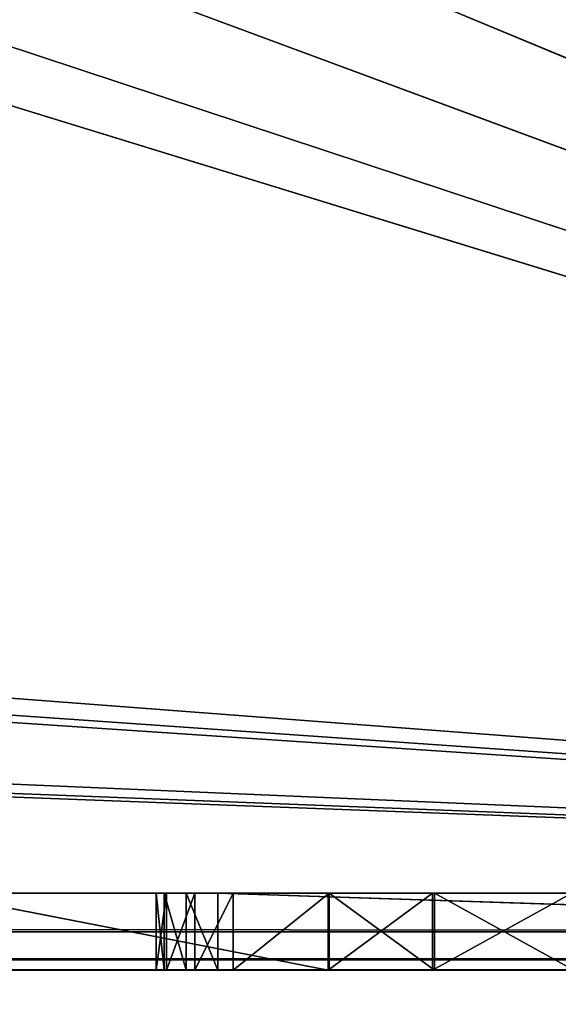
# Model space of a CAD drawing. Extents: x 821 to 2385, y 0 to 1285.
# Tile 218 of 256: x 1407 to 1414, y 19 to 31. Entities that reach past the tile are written whole.
import ezdxf

# ---------------------------------------------------------------- set-up
doc = ezdxf.new("R2010")
doc.units = 0
doc.header["$LTSCALE"] = 25.4
doc.layers.get('0').update_dxf_attribs({"color": 13, "linetype": 'CONTINUOUS'})

# ---------------------------------------------------------------- blocks, each defined once
blk = doc.blocks.new('QUEBECK-5406-5404_STL')
at = {"color": 7}
for p, q in [((591.756, 1376.478, 1266), (591.344, 1376.29, 1266)), ((591.344, 1376.29, 1265), (591.756, 1376.478, 1265)), ((591.344, 1376.29, 1265), (591.756, 1376.478, 1265)), ((591.344, 1376.29, 1265), (591.756, 1376.478, 1266)), ((591.344, 1376.29, 1265), (591.756, 1376.478, 1266)), ((591.756, 1376.478, 1266), (591.344, 1376.29, 1266)), ((622.272, 1376.478, 1265), (591.756, 1376.478, 1265)), ((591.756, 1376.478, 1265), (622.272, 1376.478, 1266)), ((591.756, 1376.478, 1265), (622.272, 1376.478, 1266)), ((591.756, 1376.478, 1265), (591.756, 1376.478, 1266)), ((591.756, 1376.478, 1266), (622.272, 1376.478, 1266)), ((594.564, 1372.359, 1266), (591.756, 1376.478, 1266)), ((594.564, 1372.359, 1266), (591.756, 1376.478, 1266)), ((596.373, 1372.783, 1266), (591.756, 1376.478, 1266)), ((596.373, 1372.783, 1266), (591.756, 1376.478, 1266)), ((591.756, 1376.478, 1266), (622.272, 1376.478, 1266)), ((598.155, 1372.26, 1265), (591.756, 1376.478, 1265)), ((622.272, 1376.478, 1265), (591.756, 1376.478, 1265)), ((596.373, 1372.783, 1265), (591.756, 1376.478, 1265)), ((598.155, 1372.26, 1265), (591.756, 1376.478, 1265)), ((596.373, 1372.783, 1265), (591.756, 1376.478, 1265)), ((594.564, 1372.359, 1265), (591.756, 1376.478, 1265)), ((594.564, 1372.359, 1265), (591.756, 1376.478, 1265)), ((591.756, 1376.478, 1265), (591.756, 1376.478, 1266)), ((591.344, 1376.29, 1266), (591.058, 1375.939, 1266)), ((591.058, 1375.939, 1265), (591.344, 1376.29, 1265)), ((591.058, 1375.939, 1265), (591.344, 1376.29, 1265)), ((591.058, 1375.939, 1265), (591.344, 1376.29, 1266)), ((591.058, 1375.939, 1265), (591.344, 1376.29, 1266)), ((591.344, 1376.29, 1266), (591.058, 1375.939, 1266)), ((591.344, 1376.29, 1266), (594.564, 1372.359, 1266)), ((591.344, 1376.29, 1266), (594.564, 1372.359, 1266)), ((594.564, 1372.359, 1265), (591.344, 1376.29, 1265)), ((594.564, 1372.359, 1265), (591.344, 1376.29, 1265)), ((591.344, 1376.29, 1265), (591.344, 1376.29, 1266)), ((591.344, 1376.29, 1265), (591.344, 1376.29, 1266)), ((591.058, 1375.939, 1266), (590.955, 1375.498, 1266)), ((590.955, 1375.498, 1265), (591.058, 1375.939, 1265)), ((590.955, 1375.498, 1265), (591.058, 1375.939, 1265)), ((590.955, 1375.498, 1265), (591.058, 1375.939, 1266)), ((590.955, 1375.498, 1265), (591.058, 1375.939, 1266)), ((591.058, 1375.939, 1266), (590.955, 1375.498, 1266)), ((594.564, 1372.359, 1266), (591.058, 1375.939, 1266)), ((594.564, 1372.359, 1266), (591.058, 1375.939, 1266)), ((591.058, 1375.939, 1265), (594.564, 1372.359, 1265)), ((591.058, 1375.939, 1265), (594.564, 1372.359, 1265)), ((591.058, 1375.939, 1265), (591.058, 1375.939, 1266)), ((591.058, 1375.939, 1265), (591.058, 1375.939, 1266)), ((591.955, 1371.098, 1266), (590.955, 1375.498, 1266)), ((590.955, 1375.498, 1266), (590.955, 1372.098, 1266)), ((591.955, 1371.098, 1266), (590.955, 1375.498, 1266)), ((594.564, 1372.359, 1266), (590.955, 1375.498, 1266)), ((594.564, 1372.359, 1266), (590.955, 1375.498, 1266)), ((590.955, 1372.098, 1265), (590.955, 1375.498, 1265)), ((590.955, 1375.498, 1265), (594.564, 1372.359, 1265)), ((590.955, 1375.498, 1265), (594.564, 1372.359, 1265)), ((590.955, 1372.098, 1265), (590.955, 1375.498, 1265)), ((590.955, 1372.098, 1265), (590.955, 1375.498, 1266)), ((590.955, 1375.498, 1266), (590.955, 1375.498, 1265)), ((590.955, 1372.098, 1265), (590.955, 1375.498, 1266)), ((590.955, 1375.498, 1266), (590.955, 1372.098, 1266)), ((590.955, 1375.498, 1266), (590.955, 1375.498, 1265)), ((594.564, 1372.359, 1266), (596.373, 1372.783, 1266)), ((596.373, 1372.783, 1265), (594.564, 1372.359, 1265)), ((594.564, 1372.359, 1265), (596.373, 1372.783, 1266)), ((594.564, 1372.359, 1266), (596.373, 1372.783, 1266)), ((594.564, 1372.359, 1265), (596.373, 1372.783, 1266)), ((596.373, 1372.783, 1265), (594.564, 1372.359, 1265)), ((594.564, 1372.359, 1265), (590.955, 1372.098, 1265)), ((594.564, 1372.359, 1265), (590.955, 1372.098, 1265)), ((594.564, 1372.359, 1266), (591.955, 1371.098, 1266)), ((594.564, 1372.359, 1266), (591.955, 1371.098, 1266)), ((593.2, 1371.098, 1266), (594.564, 1372.359, 1266)), ((594.564, 1372.359, 1265), (593.2, 1371.098, 1265)), ((593.2, 1371.098, 1265), (594.564, 1372.359, 1266)), ((593.2, 1371.098, 1266), (594.564, 1372.359, 1266)), ((593.2, 1371.098, 1265), (594.564, 1372.359, 1266)), ((594.564, 1372.359, 1265), (593.2, 1371.098, 1265)), ((594.564, 1372.359, 1265), (594.564, 1372.359, 1266)), ((594.564, 1372.359, 1265), (594.564, 1372.359, 1266)), ((591.455, 1371.232, 1266), (590.955, 1372.098, 1266)), ((590.955, 1372.098, 1266), (591.089, 1371.598, 1266)), ((591.455, 1371.232, 1266), (590.955, 1372.098, 1266)), ((591.955, 1371.098, 1266), (590.955, 1372.098, 1266)), ((591.955, 1371.098, 1266), (590.955, 1372.098, 1266)), ((591.089, 1371.598, 1265), (590.955, 1372.098, 1265)), ((590.955, 1372.098, 1265), (591.955, 1371.098, 1265)), ((590.955, 1372.098, 1265), (591.955, 1371.098, 1265)), ((590.955, 1372.098, 1265), (593.2, 1371.098, 1265)), ((590.955, 1372.098, 1265), (593.2, 1371.098, 1265)), ((590.955, 1372.098, 1266), (590.955, 1372.098, 1265)), ((591.089, 1371.598, 1265), (590.955, 1372.098, 1265)), ((591.089, 1371.598, 1265), (590.955, 1372.098, 1266)), ((591.089, 1371.598, 1265), (590.955, 1372.098, 1266)), ((590.955, 1372.098, 1266), (591.089, 1371.598, 1266)), ((590.955, 1372.098, 1266), (590.955, 1372.098, 1265)), ((591.089, 1371.598, 1266), (591.455, 1371.232, 1266)), ((591.455, 1371.232, 1265), (591.089, 1371.598, 1265)), ((591.089, 1371.598, 1265), (591.955, 1371.098, 1265)), ((591.089, 1371.598, 1265), (591.955, 1371.098, 1265)), ((591.089, 1371.598, 1265), (591.089, 1371.598, 1266)), ((591.089, 1371.598, 1265), (591.089, 1371.598, 1266)), ((591.455, 1371.232, 1265), (591.089, 1371.598, 1265)), ((591.455, 1371.232, 1265), (591.089, 1371.598, 1266)), ((591.455, 1371.232, 1265), (591.089, 1371.598, 1266)), ((591.089, 1371.598, 1266), (591.455, 1371.232, 1266)), ((591.455, 1371.232, 1266), (591.955, 1371.098, 1266)), ((591.955, 1371.098, 1265), (591.455, 1371.232, 1265)), ((591.455, 1371.232, 1265), (591.455, 1371.232, 1266)), ((591.455, 1371.232, 1265), (591.455, 1371.232, 1266)), ((591.955, 1371.098, 1265), (591.455, 1371.232, 1265)), ((591.955, 1371.098, 1265), (591.455, 1371.232, 1266)), ((591.955, 1371.098, 1265), (591.455, 1371.232, 1266)), ((591.455, 1371.232, 1266), (591.955, 1371.098, 1266)), ((591.955, 1371.098, 1266), (593.2, 1371.098, 1266)), ((593.2, 1371.098, 1265), (591.955, 1371.098, 1265)), ((593.2, 1371.098, 1265), (591.955, 1371.098, 1265)), ((593.2, 1371.098, 1265), (591.955, 1371.098, 1266)), ((591.955, 1371.098, 1266), (591.955, 1371.098, 1265)), ((593.2, 1371.098, 1265), (591.955, 1371.098, 1266)), ((591.955, 1371.098, 1266), (593.2, 1371.098, 1266)), ((591.955, 1371.098, 1266), (591.955, 1371.098, 1265)), ((593.2, 1371.098, 1266), (593.2, 1371.098, 1265)), ((593.2, 1371.098, 1266), (593.2, 1371.098, 1265)), ((622.272, 1346.478, 1266), (63.149, 1367.333, 1266)), ((594.539, 1365.939, 1266), (63.149, 1367.333, 1266)), ((622.272, 1346.478, 1266), (63.149, 1367.333, 1266)), ((594.539, 1365.939, 1266), (63.149, 1367.333, 1266)), ((593.184, 1367.21, 1266), (588.057, 1367.198, 1266)), ((588.057, 1367.198, 1265), (593.184, 1367.21, 1265)), ((588.057, 1367.198, 1265), (593.184, 1367.21, 1265)), ((588.057, 1367.198, 1265), (593.184, 1367.21, 1266)), ((588.057, 1367.198, 1265), (593.184, 1367.21, 1266)), ((593.184, 1367.21, 1266), (588.057, 1367.198, 1266)), ((594.539, 1365.939, 1266), (593.184, 1367.21, 1266)), ((593.184, 1367.21, 1265), (594.539, 1365.939, 1265)), ((593.184, 1367.21, 1266), (593.184, 1367.21, 1265)), ((594.539, 1365.939, 1265), (593.184, 1367.21, 1266)), ((594.539, 1365.939, 1266), (593.184, 1367.21, 1266)), ((594.539, 1365.939, 1265), (593.184, 1367.21, 1266)), ((593.184, 1367.21, 1265), (594.539, 1365.939, 1265)), ((593.184, 1367.21, 1266), (593.184, 1367.21, 1265)), ((588.057, 1367.198, 1266), (594.539, 1365.939, 1266)), ((588.057, 1367.198, 1266), (594.539, 1365.939, 1266)), ((594.539, 1365.939, 1265), (588.057, 1367.198, 1265)), ((594.539, 1365.939, 1265), (588.057, 1367.198, 1265)), ((24.272, 1346.478, 1265), (594.539, 1365.939, 1265)), ((24.272, 1346.478, 1265), (594.539, 1365.939, 1265)), ((594.539, 1365.939, 1265), (60.059, 1365.501, 1265)), ((594.539, 1365.939, 1265), (60.059, 1365.501, 1265)), ((61.846, 1366.01, 1266), (622.272, 1346.478, 1266)), ((61.846, 1366.01, 1266), (622.272, 1346.478, 1266)), ((594.539, 1365.939, 1265), (61.846, 1366.01, 1265)), ((594.539, 1365.939, 1265), (61.846, 1366.01, 1265)), ((596.344, 1365.501, 1266), (594.539, 1365.939, 1266)), ((594.539, 1365.939, 1266), (622.272, 1346.478, 1266)), ((594.539, 1365.939, 1266), (622.272, 1346.478, 1266)), ((622.272, 1346.478, 1265), (594.539, 1365.939, 1265)), ((594.539, 1365.939, 1265), (596.344, 1365.501, 1265)), ((622.272, 1346.478, 1265), (594.539, 1365.939, 1265)), ((596.344, 1365.501, 1265), (594.539, 1365.939, 1266)), ((596.344, 1365.501, 1266), (594.539, 1365.939, 1266)), ((596.344, 1365.501, 1265), (594.539, 1365.939, 1266)), ((594.539, 1365.939, 1265), (596.344, 1365.501, 1265)), ((594.539, 1365.939, 1265), (594.539, 1365.939, 1266)), ((594.539, 1365.939, 1265), (594.539, 1365.939, 1266)), ((60.059, 1365.501, 1266), (622.272, 1346.478, 1266)), ((60.059, 1365.501, 1266), (622.272, 1346.478, 1266)), ((24.272, 1346.478, 1266), (622.272, 1346.478, 1266)), ((622.272, 1346.478, 1265), (24.272, 1346.478, 1265)), ((622.272, 1346.478, 1265), (24.272, 1346.478, 1265)), ((24.272, 1346.478, 1266), (622.272, 1346.478, 1266)), ((24.272, 1345.978, 1265.866), (622.272, 1346.478, 1266)), ((24.272, 1345.978, 1265.866), (622.272, 1346.478, 1266)), ((622.272, 1346.478, 1265), (92.172, 1346.478, 1244.33)), ((622.272, 1346.478, 1265), (92.172, 1346.478, 1244.33)), ((622.272, 1346.478, 1265), (94.002, 1346.478, 1242.5)), ((622.272, 1346.478, 1265), (94.002, 1346.478, 1242.5)), ((322.672, 1346.478, 1245), (622.272, 1346.478, 1265)), ((322.672, 1346.478, 1245), (622.272, 1346.478, 1265)), ((325.172, 1346.478, 1244.33), (622.272, 1346.478, 1265)), ((325.172, 1346.478, 1244.33), (622.272, 1346.478, 1265)), ((622.272, 1346.478, 1265), (327.002, 1346.478, 1242.5)), ((622.272, 1346.478, 1265), (327.002, 1346.478, 1242.5)), ((557.272, 1346.478, 1245), (622.272, 1346.478, 1265)), ((557.272, 1346.478, 1245), (622.272, 1346.478, 1265)), ((559.772, 1346.478, 1244.33), (622.272, 1346.478, 1265)), ((559.772, 1346.478, 1244.33), (622.272, 1346.478, 1265)), ((561.602, 1346.478, 1242.5), (622.272, 1346.478, 1265)), ((561.602, 1346.478, 1242.5), (622.272, 1346.478, 1265)), ((622.272, 1346.478, 1265), (562.272, 1346.478, 1240)), ((622.272, 1346.478, 1265), (562.272, 1346.478, 1240)), ((24.272, 1345.978, 1265.866), (622.272, 1345.978, 1265.866)), ((24.272, 1345.978, 1265.866), (622.272, 1345.978, 1265.866)), ((24.272, 1345.612, 1265.5), (622.272, 1345.978, 1265.866)), ((24.272, 1345.612, 1265.5), (622.272, 1345.978, 1265.866)), ((24.272, 1345.612, 1265.5), (622.272, 1345.612, 1265.5)), ((24.272, 1345.612, 1265.5), (622.272, 1345.612, 1265.5)), ((24.272, 1345.478, 1265), (622.272, 1345.612, 1265.5)), ((24.272, 1345.478, 1265), (622.272, 1345.612, 1265.5)), ((622.272, 1345.478, 1265), (24.272, 1345.478, 1265)), ((622.272, 1345.478, 1265), (24.272, 1345.478, 1265)), ((89.672, 1345.478, 1245), (622.272, 1345.478, 1265)), ((89.672, 1345.478, 1245), (622.272, 1345.478, 1265)), ((92.172, 1345.478, 1244.33), (622.272, 1345.478, 1265)), ((92.172, 1345.478, 1244.33), (622.272, 1345.478, 1265)), ((94.002, 1345.478, 1242.5), (622.272, 1345.478, 1265)), ((94.002, 1345.478, 1242.5), (622.272, 1345.478, 1265)), ((322.672, 1345.478, 1245), (622.272, 1345.478, 1265)), ((322.672, 1345.478, 1245), (622.272, 1345.478, 1265)), ((557.272, 1345.478, 1245), (622.272, 1345.478, 1265)), ((557.272, 1345.478, 1245), (622.272, 1345.478, 1265)), ((559.772, 1345.478, 1244.33), (622.272, 1345.478, 1265)), ((559.772, 1345.478, 1244.33), (622.272, 1345.478, 1265)), ((622.272, 1345.478, 1265), (561.602, 1345.478, 1242.5)), ((622.272, 1345.478, 1265), (561.602, 1345.478, 1242.5)), ((622.272, 1345.478, 1265), (562.272, 1345.478, 1240)), ((622.272, 1345.478, 1265), (562.272, 1345.478, 1240))]:
    blk.add_line(p, q, dxfattribs=at)
mesh = blk.add_polyface(dxfattribs=at)
corners = [(594.564, 1372.359, 1266), (591.756, 1376.478, 1266), (591.344, 1376.29, 1266)]
mesh.append_faces([[corners[k] for k in face] for face in [(0, 1, 2)]], dxfattribs={"color": 7})
mesh = blk.add_polyface(dxfattribs=at)
corners = [(594.564, 1372.359, 1265), (591.344, 1376.29, 1265), (591.756, 1376.478, 1265)]
mesh.append_faces([[corners[k] for k in face] for face in [(0, 1, 2)]], dxfattribs={"color": 7})
mesh = blk.add_polyface(dxfattribs=at)
corners = [(591.756, 1376.478, 1266), (591.756, 1376.478, 1265), (591.344, 1376.29, 1265)]
mesh.append_faces([[corners[k] for k in face] for face in [(0, 1, 2)]], dxfattribs={"color": 7})
mesh = blk.add_polyface(dxfattribs=at)
corners = [(591.756, 1376.478, 1266), (591.344, 1376.29, 1265), (591.344, 1376.29, 1266)]
mesh.append_faces([[corners[k] for k in face] for face in [(0, 1, 2)]], dxfattribs={"color": 7})
mesh = blk.add_polyface(dxfattribs=at)
corners = [(622.272, 1376.478, 1266), (622.272, 1376.478, 1265), (591.756, 1376.478, 1265)]
mesh.append_faces([[corners[k] for k in face] for face in [(0, 1, 2)]], dxfattribs={"color": 7})
mesh = blk.add_polyface(dxfattribs=at)
corners = [(622.272, 1376.478, 1266), (591.756, 1376.478, 1265), (591.756, 1376.478, 1266)]
mesh.append_faces([[corners[k] for k in face] for face in [(0, 1, 2)]], dxfattribs={"color": 7})
mesh = blk.add_polyface(dxfattribs=at)
corners = [(596.373, 1372.783, 1266), (591.756, 1376.478, 1266), (594.564, 1372.359, 1266)]
mesh.append_faces([[corners[k] for k in face] for face in [(0, 1, 2)]], dxfattribs={"color": 7})
mesh = blk.add_polyface(dxfattribs=at)
corners = [(622.272, 1376.478, 1266), (591.756, 1376.478, 1266), (596.373, 1372.783, 1266)]
mesh.append_faces([[corners[k] for k in face] for face in [(0, 1, 2)]], dxfattribs={"color": 7})
mesh = blk.add_polyface(dxfattribs=at)
corners = [(622.272, 1376.478, 1265), (598.155, 1372.26, 1265), (591.756, 1376.478, 1265)]
mesh.append_faces([[corners[k] for k in face] for face in [(0, 1, 2)]], dxfattribs={"color": 7})
mesh = blk.add_polyface(dxfattribs=at)
corners = [(598.155, 1372.26, 1265), (596.373, 1372.783, 1265), (591.756, 1376.478, 1265)]
mesh.append_faces([[corners[k] for k in face] for face in [(0, 1, 2)]], dxfattribs={"color": 7})
mesh = blk.add_polyface(dxfattribs=at)
corners = [(596.373, 1372.783, 1265), (594.564, 1372.359, 1265), (591.756, 1376.478, 1265)]
mesh.append_faces([[corners[k] for k in face] for face in [(0, 1, 2)]], dxfattribs={"color": 7})
mesh = blk.add_polyface(dxfattribs=at)
corners = [(594.564, 1372.359, 1266), (591.344, 1376.29, 1266), (591.058, 1375.939, 1266)]
mesh.append_faces([[corners[k] for k in face] for face in [(0, 1, 2)]], dxfattribs={"color": 7})
mesh = blk.add_polyface(dxfattribs=at)
corners = [(594.564, 1372.359, 1265), (591.058, 1375.939, 1265), (591.344, 1376.29, 1265)]
mesh.append_faces([[corners[k] for k in face] for face in [(0, 1, 2)]], dxfattribs={"color": 7})
mesh = blk.add_polyface(dxfattribs=at)
corners = [(591.344, 1376.29, 1265), (591.058, 1375.939, 1265), (591.344, 1376.29, 1266)]
mesh.append_faces([[corners[k] for k in face] for face in [(0, 1, 2)]], dxfattribs={"color": 7})
mesh = blk.add_polyface(dxfattribs=at)
corners = [(591.344, 1376.29, 1266), (591.058, 1375.939, 1265), (591.058, 1375.939, 1266)]
mesh.append_faces([[corners[k] for k in face] for face in [(0, 1, 2)]], dxfattribs={"color": 7})
mesh = blk.add_polyface(dxfattribs=at)
corners = [(594.564, 1372.359, 1266), (591.058, 1375.939, 1266), (590.955, 1375.498, 1266)]
mesh.append_faces([[corners[k] for k in face] for face in [(0, 1, 2)]], dxfattribs={"color": 7})
mesh = blk.add_polyface(dxfattribs=at)
corners = [(594.564, 1372.359, 1265), (590.955, 1375.498, 1265), (591.058, 1375.939, 1265)]
mesh.append_faces([[corners[k] for k in face] for face in [(0, 1, 2)]], dxfattribs={"color": 7})
mesh = blk.add_polyface(dxfattribs=at)
corners = [(591.058, 1375.939, 1265), (590.955, 1375.498, 1265), (591.058, 1375.939, 1266)]
mesh.append_faces([[corners[k] for k in face] for face in [(0, 1, 2)]], dxfattribs={"color": 7})
mesh = blk.add_polyface(dxfattribs=at)
corners = [(591.058, 1375.939, 1266), (590.955, 1375.498, 1265), (590.955, 1375.498, 1266)]
mesh.append_faces([[corners[k] for k in face] for face in [(0, 1, 2)]], dxfattribs={"color": 7})
mesh = blk.add_polyface(dxfattribs=at)
corners = [(591.955, 1371.098, 1266), (590.955, 1375.498, 1266), (590.955, 1372.098, 1266)]
mesh.append_faces([[corners[k] for k in face] for face in [(0, 1, 2)]], dxfattribs={"color": 7})
mesh = blk.add_polyface(dxfattribs=at)
corners = [(594.564, 1372.359, 1266), (590.955, 1375.498, 1266), (591.955, 1371.098, 1266)]
mesh.append_faces([[corners[k] for k in face] for face in [(0, 1, 2)]], dxfattribs={"color": 7})
mesh = blk.add_polyface(dxfattribs=at)
corners = [(594.564, 1372.359, 1265), (590.955, 1372.098, 1265), (590.955, 1375.498, 1265)]
mesh.append_faces([[corners[k] for k in face] for face in [(0, 1, 2)]], dxfattribs={"color": 7})
mesh = blk.add_polyface(dxfattribs=at)
corners = [(590.955, 1375.498, 1265), (590.955, 1372.098, 1265), (590.955, 1375.498, 1266)]
mesh.append_faces([[corners[k] for k in face] for face in [(0, 1, 2)]], dxfattribs={"color": 7})
mesh = blk.add_polyface(dxfattribs=at)
corners = [(590.955, 1375.498, 1266), (590.955, 1372.098, 1265), (590.955, 1372.098, 1266)]
mesh.append_faces([[corners[k] for k in face] for face in [(0, 1, 2)]], dxfattribs={"color": 7})
mesh = blk.add_polyface(dxfattribs=at)
corners = [(594.564, 1372.359, 1266), (594.564, 1372.359, 1265), (596.373, 1372.783, 1266)]
mesh.append_faces([[corners[k] for k in face] for face in [(0, 1, 2)]], dxfattribs={"color": 7})
mesh = blk.add_polyface(dxfattribs=at)
corners = [(596.373, 1372.783, 1266), (594.564, 1372.359, 1265), (596.373, 1372.783, 1265)]
mesh.append_faces([[corners[k] for k in face] for face in [(0, 1, 2)]], dxfattribs={"color": 7})
mesh = blk.add_polyface(dxfattribs=at)
corners = [(594.564, 1372.359, 1265), (593.2, 1371.098, 1265), (590.955, 1372.098, 1265)]
mesh.append_faces([[corners[k] for k in face] for face in [(0, 1, 2)]], dxfattribs={"color": 7})
mesh = blk.add_polyface(dxfattribs=at)
corners = [(594.564, 1372.359, 1266), (591.955, 1371.098, 1266), (593.2, 1371.098, 1266)]
mesh.append_faces([[corners[k] for k in face] for face in [(0, 1, 2)]], dxfattribs={"color": 7})
mesh = blk.add_polyface(dxfattribs=at)
corners = [(593.2, 1371.098, 1266), (593.2, 1371.098, 1265), (594.564, 1372.359, 1266)]
mesh.append_faces([[corners[k] for k in face] for face in [(0, 1, 2)]], dxfattribs={"color": 7})
mesh = blk.add_polyface(dxfattribs=at)
corners = [(594.564, 1372.359, 1266), (593.2, 1371.098, 1265), (594.564, 1372.359, 1265)]
mesh.append_faces([[corners[k] for k in face] for face in [(0, 1, 2)]], dxfattribs={"color": 7})
mesh = blk.add_polyface(dxfattribs=at)
corners = [(591.455, 1371.232, 1266), (590.955, 1372.098, 1266), (591.089, 1371.598, 1266)]
mesh.append_faces([[corners[k] for k in face] for face in [(0, 1, 2)]], dxfattribs={"color": 7})
mesh = blk.add_polyface(dxfattribs=at)
corners = [(591.955, 1371.098, 1266), (590.955, 1372.098, 1266), (591.455, 1371.232, 1266)]
mesh.append_faces([[corners[k] for k in face] for face in [(0, 1, 2)]], dxfattribs={"color": 7})
mesh = blk.add_polyface(dxfattribs=at)
corners = [(591.955, 1371.098, 1265), (591.089, 1371.598, 1265), (590.955, 1372.098, 1265)]
mesh.append_faces([[corners[k] for k in face] for face in [(0, 1, 2)]], dxfattribs={"color": 7})
mesh = blk.add_polyface(dxfattribs=at)
corners = [(593.2, 1371.098, 1265), (591.955, 1371.098, 1265), (590.955, 1372.098, 1265)]
mesh.append_faces([[corners[k] for k in face] for face in [(0, 1, 2)]], dxfattribs={"color": 7})
mesh = blk.add_polyface(dxfattribs=at)
corners = [(590.955, 1372.098, 1265), (591.089, 1371.598, 1265), (590.955, 1372.098, 1266)]
mesh.append_faces([[corners[k] for k in face] for face in [(0, 1, 2)]], dxfattribs={"color": 7})
mesh = blk.add_polyface(dxfattribs=at)
corners = [(590.955, 1372.098, 1266), (591.089, 1371.598, 1265), (591.089, 1371.598, 1266)]
mesh.append_faces([[corners[k] for k in face] for face in [(0, 1, 2)]], dxfattribs={"color": 7})
mesh = blk.add_polyface(dxfattribs=at)
corners = [(591.955, 1371.098, 1265), (591.455, 1371.232, 1265), (591.089, 1371.598, 1265)]
mesh.append_faces([[corners[k] for k in face] for face in [(0, 1, 2)]], dxfattribs={"color": 7})
mesh = blk.add_polyface(dxfattribs=at)
corners = [(591.089, 1371.598, 1266), (591.089, 1371.598, 1265), (591.455, 1371.232, 1265)]
mesh.append_faces([[corners[k] for k in face] for face in [(0, 1, 2)]], dxfattribs={"color": 7})
mesh = blk.add_polyface(dxfattribs=at)
corners = [(591.089, 1371.598, 1266), (591.455, 1371.232, 1265), (591.455, 1371.232, 1266)]
mesh.append_faces([[corners[k] for k in face] for face in [(0, 1, 2)]], dxfattribs={"color": 7})
mesh = blk.add_polyface(dxfattribs=at)
corners = [(591.455, 1371.232, 1266), (591.455, 1371.232, 1265), (591.955, 1371.098, 1265)]
mesh.append_faces([[corners[k] for k in face] for face in [(0, 1, 2)]], dxfattribs={"color": 7})
mesh = blk.add_polyface(dxfattribs=at)
corners = [(591.455, 1371.232, 1266), (591.955, 1371.098, 1265), (591.955, 1371.098, 1266)]
mesh.append_faces([[corners[k] for k in face] for face in [(0, 1, 2)]], dxfattribs={"color": 7})
mesh = blk.add_polyface(dxfattribs=at)
corners = [(591.955, 1371.098, 1266), (591.955, 1371.098, 1265), (593.2, 1371.098, 1265)]
mesh.append_faces([[corners[k] for k in face] for face in [(0, 1, 2)]], dxfattribs={"color": 7})
mesh = blk.add_polyface(dxfattribs=at)
corners = [(591.955, 1371.098, 1266), (593.2, 1371.098, 1265), (593.2, 1371.098, 1266)]
mesh.append_faces([[corners[k] for k in face] for face in [(0, 1, 2)]], dxfattribs={"color": 7})
mesh = blk.add_polyface(dxfattribs=at)
corners = [(622.272, 1346.478, 1266), (63.149, 1367.333, 1266), (61.846, 1366.01, 1266)]
mesh.append_faces([[corners[k] for k in face] for face in [(0, 1, 2)]], dxfattribs={"color": 7})
mesh = blk.add_polyface(dxfattribs=at)
corners = [(622.272, 1346.478, 1266), (594.539, 1365.939, 1266), (63.149, 1367.333, 1266)]
mesh.append_faces([[corners[k] for k in face] for face in [(0, 1, 2)]], dxfattribs={"color": 7})
mesh = blk.add_polyface(dxfattribs=at)
corners = [(594.539, 1365.939, 1266), (588.057, 1367.198, 1266), (63.149, 1367.333, 1266)]
mesh.append_faces([[corners[k] for k in face] for face in [(0, 1, 2)]], dxfattribs={"color": 7})
mesh = blk.add_polyface(dxfattribs=at)
corners = [(594.539, 1365.939, 1266), (593.184, 1367.21, 1266), (588.057, 1367.198, 1266)]
mesh.append_faces([[corners[k] for k in face] for face in [(0, 1, 2)]], dxfattribs={"color": 7})
mesh = blk.add_polyface(dxfattribs=at)
corners = [(594.539, 1365.939, 1265), (588.057, 1367.198, 1265), (593.184, 1367.21, 1265)]
mesh.append_faces([[corners[k] for k in face] for face in [(0, 1, 2)]], dxfattribs={"color": 7})
mesh = blk.add_polyface(dxfattribs=at)
corners = [(593.184, 1367.21, 1266), (593.184, 1367.21, 1265), (588.057, 1367.198, 1265)]
mesh.append_faces([[corners[k] for k in face] for face in [(0, 1, 2)]], dxfattribs={"color": 7})
mesh = blk.add_polyface(dxfattribs=at)
corners = [(593.184, 1367.21, 1266), (588.057, 1367.198, 1265), (588.057, 1367.198, 1266)]
mesh.append_faces([[corners[k] for k in face] for face in [(0, 1, 2)]], dxfattribs={"color": 7})
mesh = blk.add_polyface(dxfattribs=at)
corners = [(594.539, 1365.939, 1266), (594.539, 1365.939, 1265), (593.184, 1367.21, 1266)]
mesh.append_faces([[corners[k] for k in face] for face in [(0, 1, 2)]], dxfattribs={"color": 7})
mesh = blk.add_polyface(dxfattribs=at)
corners = [(593.184, 1367.21, 1266), (594.539, 1365.939, 1265), (593.184, 1367.21, 1265)]
mesh.append_faces([[corners[k] for k in face] for face in [(0, 1, 2)]], dxfattribs={"color": 7})
mesh = blk.add_polyface(dxfattribs=at)
corners = [(594.539, 1365.939, 1265), (61.846, 1366.01, 1265), (588.057, 1367.198, 1265)]
mesh.append_faces([[corners[k] for k in face] for face in [(0, 1, 2)]], dxfattribs={"color": 7})
mesh = blk.add_polyface(dxfattribs=at)
corners = [(622.272, 1346.478, 1265), (24.272, 1346.478, 1265), (594.539, 1365.939, 1265)]
mesh.append_faces([[corners[k] for k in face] for face in [(0, 1, 2)]], dxfattribs={"color": 7})
mesh = blk.add_polyface(dxfattribs=at)
corners = [(594.539, 1365.939, 1265), (24.272, 1346.478, 1265), (60.059, 1365.501, 1265)]
mesh.append_faces([[corners[k] for k in face] for face in [(0, 1, 2)]], dxfattribs={"color": 7})
mesh = blk.add_polyface(dxfattribs=at)
corners = [(622.272, 1346.478, 1266), (61.846, 1366.01, 1266), (60.059, 1365.501, 1266)]
mesh.append_faces([[corners[k] for k in face] for face in [(0, 1, 2)]], dxfattribs={"color": 7})
mesh = blk.add_polyface(dxfattribs=at)
corners = [(594.539, 1365.939, 1265), (60.059, 1365.501, 1265), (61.846, 1366.01, 1265)]
mesh.append_faces([[corners[k] for k in face] for face in [(0, 1, 2)]], dxfattribs={"color": 7})
mesh = blk.add_polyface(dxfattribs=at)
corners = [(622.272, 1346.478, 1266), (596.344, 1365.501, 1266), (594.539, 1365.939, 1266)]
mesh.append_faces([[corners[k] for k in face] for face in [(0, 1, 2)]], dxfattribs={"color": 7})
mesh = blk.add_polyface(dxfattribs=at)
corners = [(622.272, 1346.478, 1265), (594.539, 1365.939, 1265), (596.344, 1365.501, 1265)]
mesh.append_faces([[corners[k] for k in face] for face in [(0, 1, 2)]], dxfattribs={"color": 7})
mesh = blk.add_polyface(dxfattribs=at)
corners = [(596.344, 1365.501, 1266), (596.344, 1365.501, 1265), (594.539, 1365.939, 1266)]
mesh.append_faces([[corners[k] for k in face] for face in [(0, 1, 2)]], dxfattribs={"color": 7})
mesh = blk.add_polyface(dxfattribs=at)
corners = [(594.539, 1365.939, 1266), (596.344, 1365.501, 1265), (594.539, 1365.939, 1265)]
mesh.append_faces([[corners[k] for k in face] for face in [(0, 1, 2)]], dxfattribs={"color": 7})
mesh = blk.add_polyface(dxfattribs=at)
corners = [(622.272, 1346.478, 1266), (60.059, 1365.501, 1266), (24.272, 1346.478, 1266)]
mesh.append_faces([[corners[k] for k in face] for face in [(0, 1, 2)]], dxfattribs={"color": 7})
mesh = blk.add_polyface(dxfattribs=at)
corners = [(622.272, 1346.478, 1265), (92.172, 1346.478, 1244.33), (24.272, 1346.478, 1265)]
mesh.append_faces([[corners[k] for k in face] for face in [(0, 1, 2)]], dxfattribs={"color": 7})
mesh = blk.add_polyface(dxfattribs=at)
corners = [(622.272, 1346.478, 1266), (24.272, 1346.478, 1266), (24.272, 1345.978, 1265.866)]
mesh.append_faces([[corners[k] for k in face] for face in [(0, 1, 2)]], dxfattribs={"color": 7})
mesh = blk.add_polyface(dxfattribs=at)
corners = [(622.272, 1346.478, 1266), (24.272, 1345.978, 1265.866), (622.272, 1345.978, 1265.866)]
mesh.append_faces([[corners[k] for k in face] for face in [(0, 1, 2)]], dxfattribs={"color": 7})
mesh = blk.add_polyface(dxfattribs=at)
corners = [(622.272, 1346.478, 1265), (94.002, 1346.478, 1242.5), (92.172, 1346.478, 1244.33)]
mesh.append_faces([[corners[k] for k in face] for face in [(0, 1, 2)]], dxfattribs={"color": 7})
mesh = blk.add_polyface(dxfattribs=at)
corners = [(622.272, 1346.478, 1265), (322.672, 1346.478, 1245), (94.002, 1346.478, 1242.5)]
mesh.append_faces([[corners[k] for k in face] for face in [(0, 1, 2)]], dxfattribs={"color": 7})
mesh = blk.add_polyface(dxfattribs=at)
corners = [(622.272, 1346.478, 1265), (325.172, 1346.478, 1244.33), (322.672, 1346.478, 1245)]
mesh.append_faces([[corners[k] for k in face] for face in [(0, 1, 2)]], dxfattribs={"color": 7})
mesh = blk.add_polyface(dxfattribs=at)
corners = [(622.272, 1346.478, 1265), (327.002, 1346.478, 1242.5), (325.172, 1346.478, 1244.33)]
mesh.append_faces([[corners[k] for k in face] for face in [(0, 1, 2)]], dxfattribs={"color": 7})
mesh = blk.add_polyface(dxfattribs=at)
corners = [(622.272, 1346.478, 1265), (557.272, 1346.478, 1245), (327.002, 1346.478, 1242.5)]
mesh.append_faces([[corners[k] for k in face] for face in [(0, 1, 2)]], dxfattribs={"color": 7})
mesh = blk.add_polyface(dxfattribs=at)
corners = [(622.272, 1346.478, 1265), (559.772, 1346.478, 1244.33), (557.272, 1346.478, 1245)]
mesh.append_faces([[corners[k] for k in face] for face in [(0, 1, 2)]], dxfattribs={"color": 7})
mesh = blk.add_polyface(dxfattribs=at)
corners = [(622.272, 1346.478, 1265), (561.602, 1346.478, 1242.5), (559.772, 1346.478, 1244.33)]
mesh.append_faces([[corners[k] for k in face] for face in [(0, 1, 2)]], dxfattribs={"color": 7})
mesh = blk.add_polyface(dxfattribs=at)
corners = [(622.272, 1346.478, 1265), (562.272, 1346.478, 1240), (561.602, 1346.478, 1242.5)]
mesh.append_faces([[corners[k] for k in face] for face in [(0, 1, 2)]], dxfattribs={"color": 7})
mesh = blk.add_polyface(dxfattribs=at)
corners = [(622.272, 1346.478, 1265), (622.272, 1346.478, 1215), (562.272, 1346.478, 1240)]
mesh.append_faces([[corners[k] for k in face] for face in [(0, 1, 2)]], dxfattribs={"color": 7})
mesh = blk.add_polyface(dxfattribs=at)
corners = [(24.272, 1345.978, 1265.866), (24.272, 1345.612, 1265.5), (622.272, 1345.978, 1265.866)]
mesh.append_faces([[corners[k] for k in face] for face in [(0, 1, 2)]], dxfattribs={"color": 7})
mesh = blk.add_polyface(dxfattribs=at)
corners = [(622.272, 1345.978, 1265.866), (24.272, 1345.612, 1265.5), (622.272, 1345.612, 1265.5)]
mesh.append_faces([[corners[k] for k in face] for face in [(0, 1, 2)]], dxfattribs={"color": 7})
mesh = blk.add_polyface(dxfattribs=at)
corners = [(24.272, 1345.612, 1265.5), (24.272, 1345.478, 1265), (622.272, 1345.612, 1265.5)]
mesh.append_faces([[corners[k] for k in face] for face in [(0, 1, 2)]], dxfattribs={"color": 7})
mesh = blk.add_polyface(dxfattribs=at)
corners = [(622.272, 1345.612, 1265.5), (24.272, 1345.478, 1265), (622.272, 1345.478, 1265)]
mesh.append_faces([[corners[k] for k in face] for face in [(0, 1, 2)]], dxfattribs={"color": 7})
mesh = blk.add_polyface(dxfattribs=at)
corners = [(3.272, 1345.478, 1285), (643.272, 1345.478, 1195), (3.272, 1345.478, 1195)]
mesh.append_faces([[corners[k] for k in face] for face in [(0, 1, 2)]], dxfattribs={"color": 7})
mesh = blk.add_polyface(dxfattribs=at)
corners = [(643.272, 1345.478, 1285), (643.272, 1345.478, 1195), (3.272, 1345.478, 1285)]
mesh.append_faces([[corners[k] for k in face] for face in [(0, 1, 2)]], dxfattribs={"color": 7})
mesh = blk.add_polyface(dxfattribs=at)
corners = [(24.272, 1345.478, 1265), (89.672, 1345.478, 1245), (622.272, 1345.478, 1265)]
mesh.append_faces([[corners[k] for k in face] for face in [(0, 1, 2)]], dxfattribs={"color": 7})
mesh = blk.add_polyface(dxfattribs=at)
corners = [(622.272, 1345.478, 1265), (89.672, 1345.478, 1245), (92.172, 1345.478, 1244.33)]
mesh.append_faces([[corners[k] for k in face] for face in [(0, 1, 2)]], dxfattribs={"color": 7})
mesh = blk.add_polyface(dxfattribs=at)
corners = [(622.272, 1345.478, 1265), (92.172, 1345.478, 1244.33), (94.002, 1345.478, 1242.5)]
mesh.append_faces([[corners[k] for k in face] for face in [(0, 1, 2)]], dxfattribs={"color": 7})
mesh = blk.add_polyface(dxfattribs=at)
corners = [(622.272, 1345.478, 1265), (94.002, 1345.478, 1242.5), (322.672, 1345.478, 1245)]
mesh.append_faces([[corners[k] for k in face] for face in [(0, 1, 2)]], dxfattribs={"color": 7})
mesh = blk.add_polyface(dxfattribs=at)
corners = [(622.272, 1345.478, 1265), (322.672, 1345.478, 1245), (557.272, 1345.478, 1245)]
mesh.append_faces([[corners[k] for k in face] for face in [(0, 1, 2)]], dxfattribs={"color": 7})
mesh = blk.add_polyface(dxfattribs=at)
corners = [(622.272, 1345.478, 1265), (557.272, 1345.478, 1245), (559.772, 1345.478, 1244.33)]
mesh.append_faces([[corners[k] for k in face] for face in [(0, 1, 2)]], dxfattribs={"color": 7})
mesh = blk.add_polyface(dxfattribs=at)
corners = [(622.272, 1345.478, 1265), (559.772, 1345.478, 1244.33), (561.602, 1345.478, 1242.5)]
mesh.append_faces([[corners[k] for k in face] for face in [(0, 1, 2)]], dxfattribs={"color": 7})
mesh = blk.add_polyface(dxfattribs=at)
corners = [(622.272, 1345.478, 1265), (561.602, 1345.478, 1242.5), (562.272, 1345.478, 1240)]
mesh.append_faces([[corners[k] for k in face] for face in [(0, 1, 2)]], dxfattribs={"color": 7})
mesh = blk.add_polyface(dxfattribs=at)
corners = [(622.272, 1345.478, 1265), (562.272, 1345.478, 1240), (622.272, 1345.478, 1215)]
mesh.append_faces([[corners[k] for k in face] for face in [(0, 1, 2)]], dxfattribs={"color": 7})
mesh = blk.add_polyface(dxfattribs=at)
corners = [(3.272, 1344.478, 1285), (3.272, 1344.478, 1195), (643.272, 1344.478, 1285)]
mesh.append_faces([[corners[k] for k in face] for face in [(0, 1, 2)]], dxfattribs={"color": 7})
mesh = blk.add_polyface(dxfattribs=at)
corners = [(643.272, 1344.478, 1285), (3.272, 1344.478, 1195), (643.272, 1344.478, 1195)]
mesh.append_faces([[corners[k] for k in face] for face in [(0, 1, 2)]], dxfattribs={"color": 7})

msp = doc.modelspace()

# ---------------------------------------------------------------- block references
at = {"color": 0, "extrusion": (0, -1, -2.498e-16)}
msp.add_blockref('QUEBECK-5406-5404_STL', (817.611, 1445.938, -1285), dxfattribs=at)

doc.saveas('drawing.dxf')
